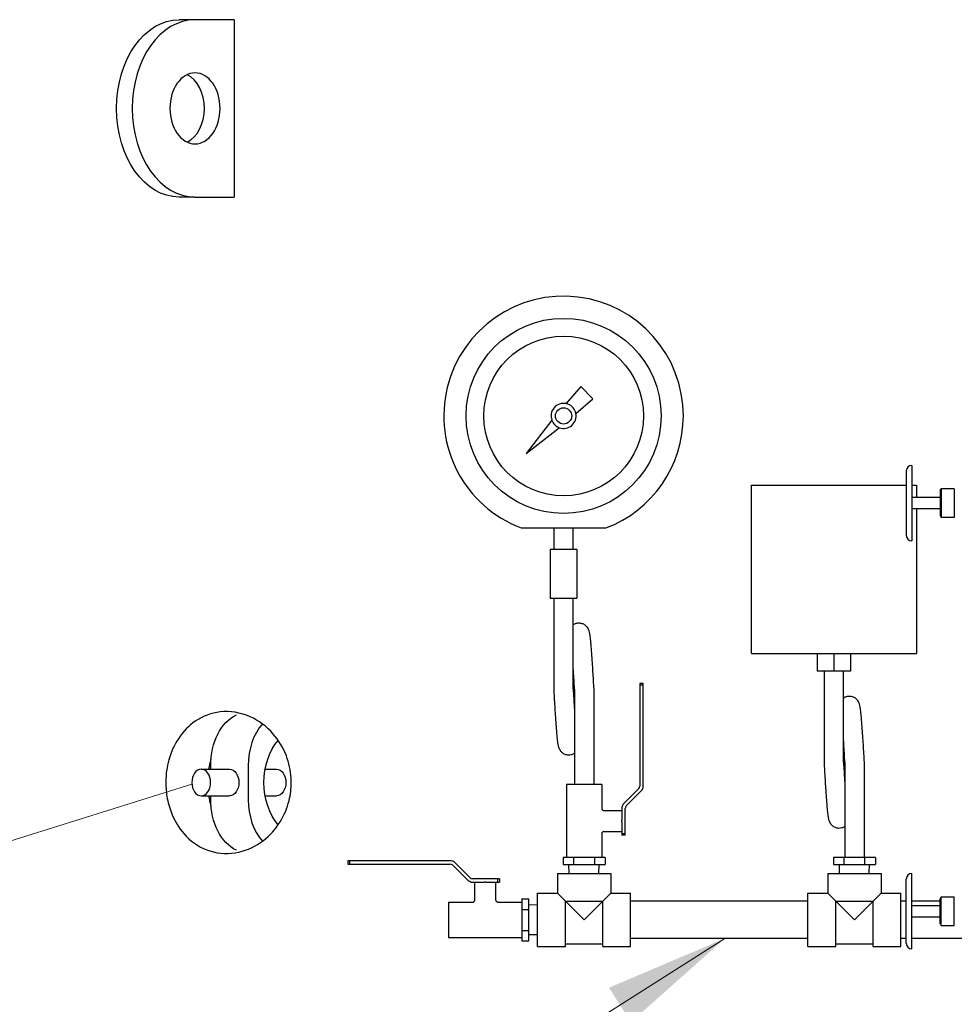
# Model space of a CAD drawing. Extents: x 0 to 796, y 0 to 496.
# Tile 23 of 222: x 107 to 133, y 269 to 297. Entities that reach past the tile are written whole.
import ezdxf

# ---------------------------------------------------------------- set-up
doc = ezdxf.new("R2010")
doc.units = 0
doc.header["$LTSCALE"] = 12
doc.header["$MEASUREMENT"] = 0
doc.layers.get('0').update_dxf_attribs({"linetype": 'CONTINUOUS'})
doc.layers.add('D', color=2, linetype='CONTINUOUS')
doc.layers.add('Q', color=4, linetype='CONTINUOUS')
doc.layers.add('Leader', color=41, linetype='CONTINUOUS', lineweight=13)
doc.styles.get("Standard").update_dxf_attribs({"font": 'SIMPLEX.SHX', "width": 0.875})
doc.dimstyles.get("Standard").update_dxf_attribs({"dimscale": 28, "dimtxt": 0.125, "dimasz": 0.125, "dimexe": 0.04375, "dimexo": 0.0625, "dimgap": 0.04375, "dimtad": 0, "dimtih": 1, "dimtoh": 1, "dimdec": 4, "dimzin": 12, "dimdsep": 46, "dimlunit": 5, "dimtxsty": 'Standard', "dimcen": 0, "dimclrd": 256, "dimclre": 256, "dimclrt": 256, "dimadec": 1, "dimazin": 3, "dimtfac": 0.875, "dimtdec": 4, "dimtofl": 0, "dimtmove": 0, "dimatfit": 2, "dimfxl": 1, "dimtolj": 1, "dimtzin": 12, "dimlwd": 13, "dimlwe": 13, "dimarcsym": 0})

msp = doc.modelspace()

# ---------------------------------------------------------------- linework, layer by layer
for p, q in [((111.79515, 296.98078), (111.3532, 296.98078)), ((112.90097, 296.98078), (111.79515, 296.98078)), ((112.90097, 296.98078), (112.90097, 291.98078)), ((111.79515, 291.98078), (111.3532, 291.98078)), ((111.79515, 291.98078), (112.90097, 291.98078)), ((131.84255, 284.26195), (131.84255, 282.44961)), ((131.9988, 284.4182), (131.9988, 282.29336)), ((131.9988, 283.86556), (132.13229, 283.86556)), ((132.13229, 283.86556), (132.13229, 283.51203)), ((132.79361, 283.70734), (132.82501, 283.76173)), ((132.79361, 283.70734), (132.79361, 283.00422)), ((132.82501, 283.76173), (132.82501, 282.94983)), ((133.19644, 283.76173), (132.82501, 283.76173)), ((133.19644, 283.76173), (133.19644, 282.94983)), ((132.79361, 283.51203), (131.9988, 283.51203)), ((132.79361, 283.19953), (131.9988, 283.19953)), ((132.79361, 283.00422), (132.82501, 282.94983)), ((133.19644, 282.94983), (132.82501, 282.94983)), ((111.97192, 275.85578), (112.76742, 275.85578)), ((112.23709, 275.85578), (112.23709, 275.9649)), ((113.29775, 275.9649), (113.29775, 274.99666)), ((113.77262, 275.85578), (114.09324, 275.85578)), ((111.97192, 275.10578), (112.76742, 275.10578)), ((112.23709, 274.99666), (112.23709, 275.10578)), ((113.77262, 275.10578), (114.09324, 275.10578)), ((131.9988, 270.79336), (131.9988, 272.9182)), ((131.84255, 270.94961), (131.84255, 272.76195)), ((132.79361, 272.20734), (132.82501, 272.26173)), ((132.82501, 271.44983), (132.82501, 272.26173)), ((132.82501, 272.26173), (133.19644, 272.26173)), ((133.19644, 271.44983), (133.19644, 272.26173)), ((131.9988, 272.01203), (132.79361, 272.01203)), ((132.79361, 271.50422), (132.79361, 272.20734)), ((131.9988, 271.69953), (132.79361, 271.69953)), ((132.79361, 271.50422), (132.82501, 271.44983)), ((132.82501, 271.44983), (133.19644, 271.44983))]:
    msp.add_line(p, q)
for centre, start, end in [((131.9988, 284.26195), 90, 180), ((131.9988, 282.44961), 180, 270), ((131.9988, 272.76195), 90, 180), ((131.9988, 270.94961), 180, 270)]:
    msp.add_arc(centre, 0.15625, start, end)
at = {"extrusion": (2.51215e-16, -6.9304e-64, -1)}
msp.add_ellipse((111.3532, 294.48078), major_axis=(0, -2.5), ratio=0.70710678, start_param=0, end_param=3.14159265, dxfattribs=at)
for centre, major_axis, ratio, start_param, end_param in [((111.79515, 294.48078), (0, 2.5), 0.70710678, 0, 3.14159265), ((111.3532, 294.48078), (0, -1), 0.70710678, 0.3178237, 2.82376895), ((114.35841, 275.9649), (0, -1.5), 0.70710678, -2.46429112, -1.57079633), ((113.91647, 275.48078), (0, -2), 0.88388348, -1.89929158, -1.75941271), ((113.91647, 275.48078), (0, -2), 0.88388348, -1.38217994, -1.24230107), ((114.35841, 274.99666), (0, -1.5), 0.70710678, -1.57079633, -0.67730153)]:
    msp.add_ellipse(centre, major_axis=major_axis, ratio=ratio, start_param=start_param, end_param=end_param)
at = {"extrusion": (1.57009e-16, 7.04933e-34, -1)}
msp.add_ellipse((111.79515, 294.48078), major_axis=(0, -1), ratio=0.70710678, start_param=-3.14159265, end_param=3.14159265, dxfattribs=at)
at = {"extrusion": (2.09346e-16, 7.79458e-33, -1)}
msp.add_ellipse((113.29775, 275.9649), major_axis=(0, 1.5), ratio=0.70710678, start_param=-1.57079633, end_param=-0.32020687, dxfattribs=at)
at = {"extrusion": (2.23551e-16, -3.51581e-17, -1)}
msp.add_ellipse((114.8237, 275.48078), major_axis=(0, 1.53303), ratio=0.70710678, start_param=-2.45909217, end_param=-0.68250048, dxfattribs=at)
at = {"extrusion": (2.09346e-16, -3.16182e-33, -1)}
msp.add_ellipse((111.97192, 275.48078), major_axis=(0, 0.375), ratio=0.70710678, start_param=-3.14159265, end_param=3.14159265, dxfattribs=at)
at = {"extrusion": (2.09346e-16, 4.06638e-32, -1)}
msp.add_ellipse((112.76742, 275.48078), major_axis=(0, 0.375), ratio=0.70710678, start_param=0, end_param=3.14159265, dxfattribs=at)
at = {"extrusion": (2.09346e-16, 1.94053e-31, -1)}
msp.add_ellipse((114.09324, 275.48078), major_axis=(0, 0.375), ratio=0.70710678, start_param=0, end_param=3.14159265, dxfattribs=at)
at = {"extrusion": (2.15178e-16, -1.14679e-17, -1)}
msp.add_ellipse((113.29775, 274.99666), major_axis=(0, -1.5), ratio=0.70710678, start_param=0.32020687, end_param=1.57079633, dxfattribs=at)
msp.add_open_spline([(114.50857, 275.48078), (114.50857, 275.30993), (114.48785, 275.1404), (114.39333, 274.75619), (114.30587, 274.55366), (114.06321, 274.16297), (113.90119, 273.98767), (113.50918, 273.68463), (113.27232, 273.57485), (112.7593, 273.45882), (112.48001, 273.46871), (111.97454, 273.62805), (111.74396, 273.76715), (111.39003, 274.13197), (111.25488, 274.33247), (111.09364, 274.71272), (111.04633, 274.86724), (110.98665, 275.18116), (110.97233, 275.33594), (110.97307, 275.49229), (110.9741, 275.71021), (111.00431, 275.92387), (111.12263, 276.34486), (111.21357, 276.54282), (111.46057, 276.92024), (111.62418, 277.08533), (112.01865, 277.35521), (112.25686, 277.44243), (112.78243, 277.50294), (113.07456, 277.45824), (113.59497, 277.22559), (113.81726, 277.06025), (114.1513, 276.67671), (114.27941, 276.47011), (114.44515, 276.03644), (114.49226, 275.82394), (114.5074, 275.56217), (114.50857, 275.52144), (114.50857, 275.48078)], degree=3, knots=[17.99624596, 17.99624596, 17.99624596, 17.99624596, 19.35710084, 19.35710084, 21.18140187, 21.18140187, 23.33419752, 23.33419752, 25.94508612, 25.94508612, 28.92173676, 28.92173676, 31.66510974, 31.66510974, 33.82218827, 33.82218827, 35.12037775, 35.12037775, 36.31173281, 36.31173281, 36.31173281, 37.97235079, 37.97235079, 39.77944859, 39.77944859, 41.94992343, 41.94992343, 44.54455149, 44.54455149, 47.51446235, 47.51446235, 50.11412333, 50.11412333, 52.22787095, 52.22787095, 53.98412468, 53.98412468, 54.30797878, 54.30797878, 54.30797878, 54.30797878])
at = {"layer": 'Leader'}
msp.add_line((111.70877, 275.43466), (87.67247, 267.90266), dxfattribs=at)
at = {"layer": 'Q'}
for p, q in [((122.66577, 286.64179), (122.25298, 286.15979)), ((123.01238, 286.29517), (122.66577, 286.64179)), ((122.53039, 285.88239), (123.01238, 286.29517)), ((121.85265, 285.69233), (121.12892, 284.75832)), ((121.12892, 284.75832), (122.06292, 285.48205)), ((127.47604, 283.86556), (131.84255, 283.86556)), ((127.47604, 279.11556), (127.47604, 283.86556)), ((132.13229, 283.19953), (132.13229, 279.11556)), ((121.91417, 282.05316), (121.91417, 282.6562)), ((122.45417, 282.05316), (122.45417, 282.6562)), ((122.18417, 282.05316), (121.80917, 282.05316)), ((121.80917, 282.05316), (121.80917, 280.67816)), ((122.55917, 282.05316), (122.18417, 282.05316)), ((122.55917, 282.05316), (122.55917, 280.67816)), ((121.80917, 280.67816), (122.18417, 280.67816)), ((121.91417, 278.11566), (121.91417, 280.67816)), ((122.18417, 280.67816), (122.55917, 280.67816)), ((122.45417, 278.11566), (122.45417, 280.67816)), ((127.47604, 279.11556), (132.13229, 279.11556)), ((129.33543, 279.11556), (129.33543, 278.61566)), ((129.80417, 279.11556), (129.80417, 278.61566)), ((130.2729, 279.11556), (130.2729, 278.61566)), ((129.80417, 278.61566), (129.33543, 278.61566)), ((129.53417, 276.05316), (129.53417, 278.61566)), ((130.2729, 278.61566), (129.80417, 278.61566)), ((130.07417, 276.05316), (130.07417, 278.61566)), ((122.49229, 278.11566), (122.49229, 275.42816)), ((123.03229, 278.11566), (123.03229, 278.11566)), ((123.03229, 278.11566), (123.03229, 275.42816)), ((124.33351, 278.27066), (124.33351, 278.22527)), ((124.42889, 278.27066), (124.33351, 278.27066)), ((124.42889, 278.22527), (124.33351, 278.22527)), ((124.33351, 278.22527), (124.33351, 275.38248)), ((124.42889, 278.22527), (124.42889, 278.27066)), ((124.42889, 275.38413), (124.42889, 278.22527)), ((130.11229, 276.05316), (130.11229, 273.36566)), ((130.65229, 276.05316), (130.65229, 276.05316)), ((130.65229, 276.05316), (130.65229, 273.36566)), ((123.25917, 275.42816), (122.26542, 275.42816)), ((122.26542, 275.42816), (122.26542, 273.36566)), ((123.25917, 275.42816), (123.25917, 274.75624)), ((124.30441, 275.31222), (123.88299, 274.89081)), ((123.94928, 274.8222), (124.37069, 275.24361)), ((123.82479, 274.7503), (123.82479, 274.4224)), ((123.92018, 274.04361), (123.92018, 274.75194)), ((123.32165, 274.69374), (123.82479, 274.69374)), ((123.82479, 274.39566), (123.82479, 274.4224)), ((123.82479, 274.36892), (123.82479, 274.39566)), ((123.82479, 274.36892), (123.82479, 274.04361)), ((123.25917, 274.03509), (123.25917, 273.36566)), ((123.32166, 274.09758), (123.82479, 274.09758)), ((123.82479, 274.04361), (123.82479, 273.99823)), ((123.82479, 274.04361), (123.92018, 274.04361)), ((123.92018, 273.99823), (123.82479, 273.99823)), ((123.92018, 273.99823), (123.92018, 274.04361)), ((122.1713, 273.36566), (122.1713, 273.16881)), ((122.46689, 273.36566), (122.1713, 273.36566)), ((123.05788, 273.36566), (122.46689, 273.36566)), ((122.46689, 273.36566), (122.46689, 273.16881)), ((123.05788, 273.36566), (123.05788, 273.16881)), ((123.35328, 273.36566), (123.05788, 273.36566)), ((123.35328, 273.36566), (123.35328, 273.16881)), ((129.79139, 273.36566), (129.79139, 273.16881)), ((130.07826, 273.36566), (129.79139, 273.36566)), ((130.66917, 273.36566), (130.07826, 273.36566)), ((130.07826, 273.36566), (130.07826, 273.16881)), ((130.66917, 273.36566), (130.66917, 273.16881)), ((130.9732, 273.36566), (130.66917, 273.36566)), ((130.9732, 273.36566), (130.9732, 273.16881)), ((116.1478, 273.27738), (116.10241, 273.27738)), ((116.10241, 273.27738), (116.10241, 273.182)), ((116.10241, 273.182), (116.1478, 273.182)), ((116.1478, 273.27738), (116.1478, 273.182)), ((118.98894, 273.27738), (116.1478, 273.27738)), ((116.1478, 273.182), (118.99059, 273.182)), ((119.06085, 273.1529), (119.48226, 272.73148)), ((119.55087, 272.79777), (119.12946, 273.21918)), ((122.1713, 273.16881), (122.46689, 273.16881)), ((122.34421, 272.92078), (122.33646, 273.16881)), ((122.46689, 273.16881), (123.05788, 273.16881)), ((123.05788, 273.16881), (123.35328, 273.16881)), ((123.18038, 272.92078), (123.18813, 273.16881)), ((129.79139, 273.16881), (130.07826, 273.16881)), ((129.96421, 272.92078), (129.95646, 273.16881)), ((130.07826, 273.16881), (130.66917, 273.16881)), ((130.66917, 273.16881), (130.9732, 273.16881)), ((130.80038, 272.92078), (130.80813, 273.16881)), ((122.01229, 272.92078), (123.51229, 272.92078)), ((122.01229, 272.92078), (122.01229, 272.36078)), ((123.51229, 272.92078), (123.51229, 272.36078)), ((129.63229, 272.92078), (131.13229, 272.92078)), ((129.63229, 272.92078), (129.63229, 272.36078)), ((131.13229, 272.92078), (131.13229, 272.36078)), ((120.32946, 272.76866), (119.62113, 272.76866)), ((119.62278, 272.67328), (119.95067, 272.67328)), ((119.67933, 272.17014), (119.67933, 272.67328)), ((119.97741, 272.67328), (119.95067, 272.67328)), ((120.00415, 272.67328), (119.97741, 272.67328)), ((120.00415, 272.67328), (120.32946, 272.67328)), ((120.27549, 272.17015), (120.27549, 272.67328)), ((120.37485, 272.76866), (120.32946, 272.76866)), ((120.32946, 272.67328), (120.32946, 272.76866)), ((120.32946, 272.67328), (120.37485, 272.67328)), ((120.37485, 272.76866), (120.37485, 272.67328)), ((121.45229, 270.86078), (121.45229, 272.36078)), ((121.45229, 272.36078), (122.01229, 272.36078)), ((122.01229, 272.36078), (122.23829, 272.13478)), ((123.28629, 272.13478), (123.51229, 272.36078)), ((123.51229, 272.36078), (124.07229, 272.36078)), ((124.07229, 270.86078), (124.07229, 272.36078)), ((129.07229, 270.86078), (129.07229, 272.36078)), ((129.07229, 272.36078), (129.63229, 272.36078)), ((129.63229, 272.36078), (129.85829, 272.13478)), ((130.90629, 272.13478), (131.13229, 272.36078)), ((131.13229, 272.36078), (131.69229, 272.36078)), ((131.69229, 270.86078), (131.69229, 272.36078)), ((118.94491, 272.10765), (118.94491, 271.1139)), ((118.94491, 272.10765), (119.61683, 272.10765)), ((120.33798, 272.10765), (121.00741, 272.10765)), ((121.00741, 272.20177), (121.20426, 272.20177)), ((121.00741, 272.20177), (121.00741, 271.90627)), ((121.20426, 271.90627), (121.20426, 272.20177)), ((121.45229, 272.02886), (121.20426, 272.03662)), ((122.23829, 272.13478), (122.76229, 271.61078)), ((122.23829, 272.13478), (123.28629, 272.13478)), ((122.23829, 270.86078), (122.23829, 272.13478)), ((122.76229, 271.61078), (123.28629, 272.13478)), ((123.28629, 270.86078), (123.28629, 272.13478)), ((129.07229, 272.13578), (124.07229, 272.13578)), ((129.85829, 272.13478), (130.38229, 271.61078)), ((129.85829, 272.13478), (130.90629, 272.13478)), ((129.85829, 270.86078), (129.85829, 272.13478)), ((130.38229, 271.61078), (130.90629, 272.13478)), ((130.90629, 270.86078), (130.90629, 272.13478)), ((131.84255, 272.13578), (131.69229, 272.13578)), ((132.79361, 272.13578), (131.9988, 272.13578)), ((121.00741, 271.90627), (121.20426, 271.90627)), ((121.00741, 271.90627), (121.00741, 271.31529)), ((121.20426, 271.31529), (121.20426, 271.90627)), ((121.00741, 271.31529), (121.20426, 271.31529)), ((121.00741, 271.31529), (121.00741, 271.01979)), ((121.20426, 271.01979), (121.20426, 271.31529)), ((121.45229, 271.19269), (121.20426, 271.18494)), ((118.94491, 271.1139), (121.00741, 271.1139)), ((121.00741, 271.01979), (121.20426, 271.01979)), ((121.45229, 270.86078), (122.23829, 270.86078)), ((122.23829, 270.93578), (123.28629, 270.93578)), ((123.28629, 270.86078), (124.07229, 270.86078)), ((129.07229, 271.08578), (124.07229, 271.08578)), ((129.07229, 270.86078), (129.85829, 270.86078)), ((129.85829, 270.93578), (130.90629, 270.93578)), ((130.90629, 270.86078), (131.69229, 270.86078)), ((131.84255, 271.08578), (131.69229, 271.08578)), ((134.07206, 271.08578), (131.9988, 271.08578))]:
    msp.add_line(p, q, dxfattribs=at)
for radius in [2.75, 2.25, 0.22799]:
    msp.add_circle((122.18417, 285.81357), radius, dxfattribs=at)
for centre, radius, start, end in [((122.18417, 285.81357), 3.375, 0, 249.312011), ((122.18417, 285.81357), 0.35299, 78.75796, 200.088432), ((122.18417, 285.81357), 0.35299, 69.911568, 78.75796), ((122.18417, 285.81357), 0.35299, 11.24204, 69.911568), ((122.18417, 285.81357), 0.35299, 249.911568, 11.24204), ((122.18417, 285.81357), 0.35299, 200.088432, 249.911568), ((122.18417, 285.81357), 3.375, 290.687989, 0), ((124.23415, 275.38248), 0.09936, 315, 360), ((124.23018, 275.38413), 0.19872, 315, 360), ((124.02351, 274.7503), 0.19872, 135, 180), ((124.01954, 274.75194), 0.09936, 135, 180), ((118.98894, 273.07866), 0.19872, 45, 90), ((118.99059, 273.08264), 0.09936, 45, 90), ((119.62113, 272.86802), 0.09936, 225, 270), ((119.62278, 272.872), 0.19872, 225, 270)]:
    msp.add_arc(centre, radius, start, end, dxfattribs=at)
msp.add_rational_spline([(120.99185, 282.6562), (122.18417, 282.6562), (123.37648, 282.6562)], [1, 1.06892639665, 1], degree=2, dxfattribs=at)
for points, knots in [([(122.45417, 279.92539), (122.45858, 279.92865), (122.46312, 279.93181), (122.49015, 279.94936), (122.51556, 279.9611), (122.5714, 279.97704), (122.60261, 279.98062), (122.66358, 279.97715), (122.69418, 279.97012), (122.74972, 279.94745), (122.77538, 279.93145), (122.81705, 279.89607), (122.83383, 279.8765), (122.8594, 279.83962), (122.86851, 279.82222), (122.88335, 279.78939), (122.88861, 279.77421), (122.90169, 279.73171), (122.90701, 279.70652), (122.92706, 279.59758), (122.93881, 279.49179), (122.96337, 279.21639), (122.97578, 279.04427), (122.99809, 278.69993), (123.00832, 278.52857), (123.02304, 278.2761), (123.02767, 278.19574), (123.0323, 278.11566)], [5.18076295, 5.18076295, 5.18076295, 5.18076295, 5.19916536, 5.19916536, 5.28765857, 5.28765857, 5.38444635, 5.38444635, 5.4812684, 5.4812684, 5.57770549, 5.57770549, 5.67040141, 5.67040141, 5.76247762, 5.76247762, 5.86993161, 5.86993161, 6.08570864, 6.08570864, 6.7102563, 6.7102563, 7.3442861, 7.3442861, 7.86990145, 7.86990145, 8.11055549, 8.11055549, 8.11055549, 8.11055549]), ([(122.49232, 278.11566), (122.48252, 278.28542), (122.47259, 278.45701), (122.45993, 278.66448), (122.45705, 278.71082), (122.45417, 278.75625)], [0, 0, 0, 0, 0.510138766, 0.510138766, 0.659385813, 0.659385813, 0.659385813, 0.659385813]), ([(122.49229, 276.30585), (122.48851, 276.30307), (122.48464, 276.30036), (122.45771, 276.28259), (122.43138, 276.27033), (122.37481, 276.25429), (122.34389, 276.25074), (122.2831, 276.25411), (122.25242, 276.26112), (122.197, 276.28375), (122.17153, 276.29965), (122.12905, 276.33557), (122.11177, 276.35575), (122.08689, 276.39201), (122.07821, 276.40854), (122.06333, 276.44127), (122.05793, 276.45688), (122.04464, 276.50024), (122.03926, 276.5259), (122.01896, 276.63703), (122.00703, 276.74549), (121.98237, 277.02496), (121.97002, 277.19718), (121.94778, 277.54164), (121.93755, 277.71323), (121.92304, 277.96231), (121.91861, 278.03911), (121.91419, 278.11566)], [5.18136636, 5.18136636, 5.18136636, 5.18136636, 5.19717416, 5.19717416, 5.28867333, 5.28867333, 5.38465384, 5.38465384, 5.48168668, 5.48168668, 5.5776643, 5.5776643, 5.67299443, 5.67299443, 5.76128119, 5.76128119, 5.87152929, 5.87152929, 6.09043726, 6.09043726, 6.72456182, 6.72456182, 7.35543328, 7.35543328, 7.88067183, 7.88067183, 8.1107274, 8.1107274, 8.1107274, 8.1107274]), ([(122.45417, 278.11566), (122.46397, 277.94588), (122.4739, 277.77427), (122.48655, 277.56693), (122.48942, 277.52073), (122.49229, 277.47544)], [0, 0, 0, 0, 0.510204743, 0.510204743, 0.658970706, 0.658970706, 0.658970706, 0.658970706]), ([(130.07417, 277.86289), (130.07858, 277.86615), (130.08312, 277.86931), (130.11015, 277.88686), (130.13556, 277.8986), (130.1914, 277.91454), (130.22261, 277.91812), (130.28358, 277.91465), (130.31418, 277.90762), (130.36972, 277.88495), (130.39538, 277.86895), (130.43705, 277.83357), (130.45383, 277.814), (130.4794, 277.77712), (130.48851, 277.75972), (130.50335, 277.72689), (130.50861, 277.71171), (130.52169, 277.66921), (130.52701, 277.64402), (130.54706, 277.53508), (130.55881, 277.42929), (130.58337, 277.15389), (130.59578, 276.98177), (130.61809, 276.63743), (130.62832, 276.46607), (130.64304, 276.2136), (130.64767, 276.13324), (130.6523, 276.05316)], [5.18076295, 5.18076295, 5.18076295, 5.18076295, 5.19916536, 5.19916536, 5.28765857, 5.28765857, 5.38444635, 5.38444635, 5.4812684, 5.4812684, 5.57770549, 5.57770549, 5.67040141, 5.67040141, 5.76247762, 5.76247762, 5.86993161, 5.86993161, 6.08570864, 6.08570864, 6.7102563, 6.7102563, 7.3442861, 7.3442861, 7.86990145, 7.86990145, 8.11055549, 8.11055549, 8.11055549, 8.11055549]), ([(130.11232, 276.05316), (130.10252, 276.22292), (130.09259, 276.39451), (130.07993, 276.60198), (130.07705, 276.64832), (130.07417, 276.69375)], [0, 0, 0, 0, 0.510138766, 0.510138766, 0.659385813, 0.659385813, 0.659385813, 0.659385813]), ([(130.11229, 274.24335), (130.10851, 274.24057), (130.10464, 274.23786), (130.07771, 274.22009), (130.05138, 274.20783), (129.99481, 274.19179), (129.96389, 274.18824), (129.9031, 274.19161), (129.87242, 274.19862), (129.817, 274.22125), (129.79153, 274.23715), (129.74905, 274.27307), (129.73177, 274.29325), (129.70689, 274.32951), (129.69821, 274.34604), (129.68333, 274.37877), (129.67793, 274.39438), (129.66464, 274.43774), (129.65926, 274.4634), (129.63896, 274.57453), (129.62703, 274.68299), (129.60237, 274.96246), (129.59002, 275.13468), (129.56778, 275.47914), (129.55755, 275.65073), (129.54304, 275.89981), (129.53861, 275.97661), (129.53419, 276.05316)], [5.18136636, 5.18136636, 5.18136636, 5.18136636, 5.19717416, 5.19717416, 5.28867333, 5.28867333, 5.38465384, 5.38465384, 5.48168668, 5.48168668, 5.5776643, 5.5776643, 5.67299443, 5.67299443, 5.76128119, 5.76128119, 5.87152929, 5.87152929, 6.09043726, 6.09043726, 6.72456182, 6.72456182, 7.35543328, 7.35543328, 7.88067183, 7.88067183, 8.1107274, 8.1107274, 8.1107274, 8.1107274]), ([(130.07417, 276.05316), (130.08397, 275.88338), (130.0939, 275.71177), (130.10655, 275.50443), (130.10942, 275.45823), (130.11229, 275.41294)], [0, 0, 0, 0, 0.510204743, 0.510204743, 0.658970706, 0.658970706, 0.658970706, 0.658970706]), ([(123.25917, 274.75624), (123.25916, 274.74991), (123.26021, 274.74352), (123.26412, 274.7313), (123.26709, 274.72534), (123.27479, 274.71441), (123.27974, 274.70936), (123.29063, 274.70159), (123.29661, 274.69864), (123.30888, 274.69476), (123.31531, 274.69374), (123.32167, 274.69374)], [0, 0, 0, 0, 0.0189770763, 0.0189770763, 0.0384944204, 0.0384944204, 0.0591055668, 0.0591055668, 0.0786353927, 0.0786353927, 0.0977167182, 0.0977167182, 0.0977167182, 0.0977167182]), ([(123.32167, 274.69374), (123.32167, 274.69374), (123.32167, 274.69374), (123.32167, 274.69374), (123.32167, 274.69374)], [1.176847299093, 1.176847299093, 1.176847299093, 1.176847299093, 1.176871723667, 1.177101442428, 1.177101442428, 1.177101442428, 1.177101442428]), ([(123.32166, 274.09758), (123.31515, 274.09759), (123.30855, 274.09652), (123.29604, 274.09246), (123.28996, 274.08938), (123.27927, 274.08151), (123.27455, 274.07661), (123.267, 274.06585), (123.26405, 274.05987), (123.26018, 274.04769), (123.25916, 274.04136), (123.25916, 274.03509)], [0, 0, 0, 0, 0.0195555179, 0.0195555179, 0.0394709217, 0.0394709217, 0.0593709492, 0.0593709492, 0.0789132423, 0.0789132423, 0.097711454, 0.097711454, 0.097711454, 0.097711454]), ([(123.25916, 274.03508), (123.25916, 274.03508), (123.25916, 274.03508), (123.25916, 274.03508), (123.25916, 274.03508)], [-3.5306343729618, -3.5306343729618, -3.5306343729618, -3.5306343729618, -3.5306151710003, -3.5305432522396, -3.5305432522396, -3.5305432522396, -3.5305432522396]), ([(119.61683, 272.10766), (119.62316, 272.10765), (119.62955, 272.10869), (119.64177, 272.11261), (119.64773, 272.11557), (119.65866, 272.12328), (119.66371, 272.12822), (119.67148, 272.13912), (119.67443, 272.1451), (119.67831, 272.15737), (119.67933, 272.1638), (119.67933, 272.17016)], [0, 0, 0, 0, 0.0189770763, 0.0189770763, 0.0384944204, 0.0384944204, 0.0591055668, 0.0591055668, 0.0786353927, 0.0786353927, 0.0977167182, 0.0977167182, 0.0977167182, 0.0977167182]), ([(119.67933, 272.17016), (119.67933, 272.17016), (119.67933, 272.17016), (119.67933, 272.17016), (119.67933, 272.17016)], [1.176847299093, 1.176847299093, 1.176847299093, 1.176847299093, 1.176871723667, 1.177101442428, 1.177101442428, 1.177101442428, 1.177101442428]), ([(120.27549, 272.17015), (120.27548, 272.16363), (120.27656, 272.15704), (120.28061, 272.14453), (120.28369, 272.13845), (120.29156, 272.12776), (120.29646, 272.12304), (120.30722, 272.11549), (120.3132, 272.11253), (120.32538, 272.10867), (120.33171, 272.10765), (120.33798, 272.10765)], [0, 0, 0, 0, 0.0195555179, 0.0195555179, 0.0394709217, 0.0394709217, 0.0593709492, 0.0593709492, 0.0789132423, 0.0789132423, 0.097711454, 0.097711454, 0.097711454, 0.097711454]), ([(120.33799, 272.10765), (120.33799, 272.10765), (120.33799, 272.10765), (120.33799, 272.10765), (120.33799, 272.10765)], [-3.5306343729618, -3.5306343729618, -3.5306343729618, -3.5306343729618, -3.5306151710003, -3.5305432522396, -3.5305432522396, -3.5305432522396, -3.5305432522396])]:
    msp.add_open_spline(points, degree=3, knots=knots, dxfattribs=at)
for points in [[(123.25917, 274.75624), (123.25917, 274.75624), (123.25917, 274.75624), (123.25917, 274.75624)], [(119.61683, 272.10766), (119.61683, 272.10766), (119.61683, 272.10766), (119.61683, 272.10766)]]:
    msp.add_open_spline(points, degree=3, dxfattribs=at)

# ---------------------------------------------------------------- leaders
at = {"layer": 'D', "annotation_type": 0, "has_hookline": 1, "hookline_direction": 1, "text_width": 34.41667}
msp.add_leader([(126.72979, 271.08578), (88.07949, 246.60204), (84.57949, 246.60204)], dimstyle='Standard', override={"dimgap": 0.04375, "dimtad": 0, "dimarcsym": 1}, dxfattribs=at)

doc.saveas('drawing.dxf')
